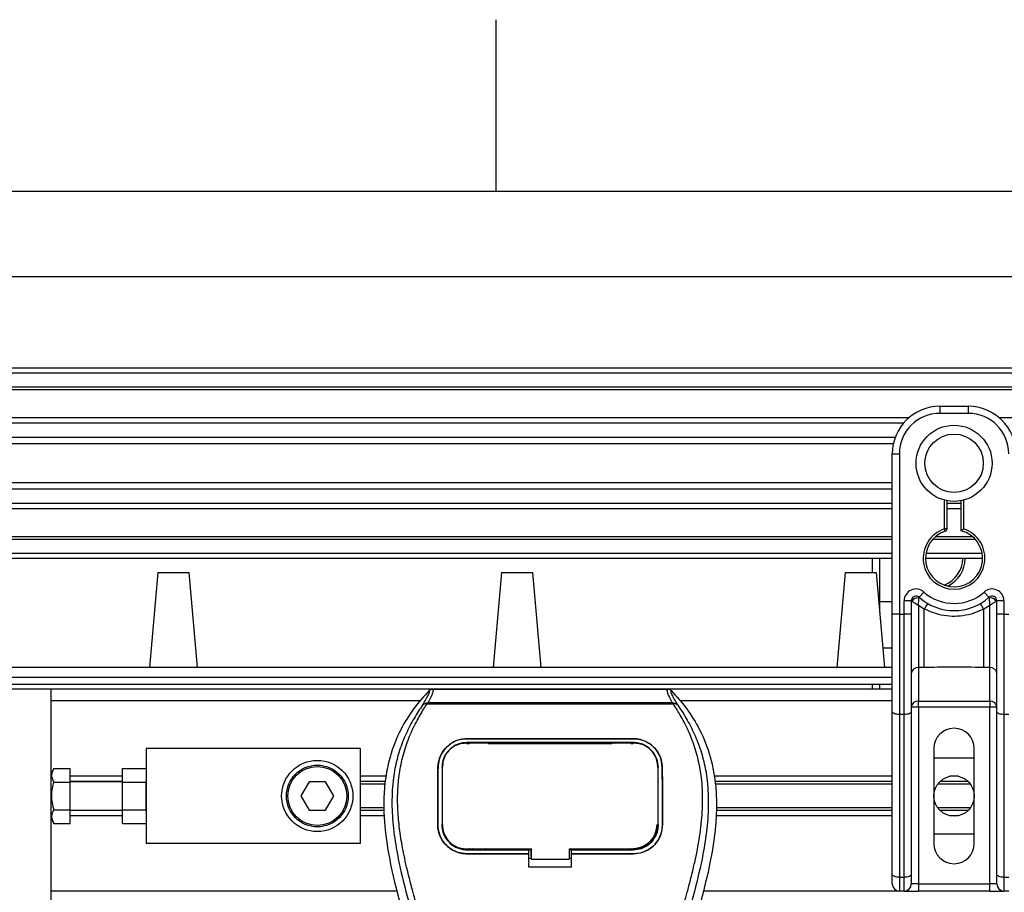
# Model space of a CAD drawing. Header units: millimetres. Extents: x 0 to 420, y 0 to 297.
# Tile 30 of 64: x 94 to 124, y 271 to 297. Entities that reach past the tile are written whole.
import ezdxf

# ---------------------------------------------------------------- set-up
doc = ezdxf.new("R2010")
doc.units = ezdxf.units.MM
doc.layers.add('CARTIGLIO', color=140, linetype='Continuous')
doc.layers.add('QUOTE', color=174, linetype='Continuous')
doc.styles.add('SLDTEXTSTYLE3', font='TXT', dxfattribs={"width": 0.75})
doc.dimstyles.new('SLDDIMSTYLE0', dxfattribs={"dimtxt": 3, "dimasz": 3, "dimexe": 0, "dimexo": 0.0625, "dimgap": 0.75, "dimtad": 1, "dimlfac": 6.991979, "dimrnd": 1e-09, "dimzin": 12, "dimdsep": 46, "dimtxsty": 'SLDTEXTSTYLE3', "dimsah": 1, "dimcen": 0.09, "dimadec": 0, "dimazin": 3, "dimtfac": 1, "dimtdec": 3, "dimtofl": 0, "dimtmove": 0, "dimatfit": 3, "dimfxl": 0, "dimfrac": 2, "dimtolj": 1, "dimtzin": 12, "dimarcsym": 0})

# ---------------------------------------------------------------- blocks, each defined once
blk = doc.blocks.new('_D')
at = {"layer": 'QUOTE'}
for p, q in [((68.81, 275.635), (68.81, 291.262)), ((211.831, 275.635), (211.831, 291.262)), ((211.831, 289.262), (68.81, 289.262))]:
    blk.add_line(p, q, dxfattribs=at)
for points in [[(68.81, 289.262), (71.81, 288.762), (71.81, 289.762)], [(211.831, 289.262), (208.831, 289.762), (208.831, 288.762)]]:
    blk.add_solid(points, dxfattribs=at)
at = {"layer": 'QUOTE', "insert": (135.887, 293.129), "char_height": 3, "attachment_point": 1, "style": 'SLDTEXTSTYLE3'}
blk.add_mtext('1000', dxfattribs=at)

msp = doc.modelspace()

# ---------------------------------------------------------------- linework, layer by layer
at = {"color": 7, "linetype": 'Continuous', "lineweight": 25}
for p, q in [((211.8313, 286.5073), (68.8103, 286.5073)), ((211.8313, 286.3643), (68.8103, 286.3643)), ((211.8313, 285.9352), (68.8103, 285.9352)), ((211.8313, 285.8623), (68.8103, 285.8623)), ((122.0141, 285.3631), (122.8722, 285.3631)), ((122.0141, 285.3631), (122.0141, 285.1486)), ((122.8722, 285.1486), (122.0141, 285.1486)), ((122.8722, 285.3631), (122.8722, 285.1486)), ((121.0845, 285.0199), (68.8103, 285.0199)), ((120.9199, 284.8539), (68.8103, 284.8539)), ((156.8398, 285.0199), (123.8018, 285.0199)), ((120.6717, 284.4265), (68.8103, 284.4265)), ((120.6158, 284.2333), (68.8103, 284.2333)), ((120.5839, 283.9329), (120.7984, 283.9329)), ((120.5839, 282.6708), (120.5839, 283.9329)), ((120.7984, 283.9329), (120.7984, 279.108)), ((120.5839, 283.0605), (68.8103, 283.0605)), ((120.5839, 282.8673), (68.8103, 282.8673)), ((120.5839, 282.4398), (68.8103, 282.4398)), ((120.5839, 281.7625), (120.5839, 282.6708)), ((122.1571, 281.671), (122.1571, 282.5382)), ((122.2286, 282.5222), (122.2286, 281.671)), ((122.6577, 282.4398), (122.2286, 282.4398)), ((122.6577, 281.6173), (122.6577, 282.5222)), ((122.7292, 282.5382), (122.7292, 281.671)), ((120.5839, 282.2739), (68.8103, 282.2739)), ((122.6577, 282.2739), (122.2286, 282.2739)), ((120.5839, 279.108), (120.5839, 281.7625)), ((122.1791, 281.603), (122.1571, 281.671)), ((122.2286, 281.671), (122.1571, 281.671)), ((120.5839, 281.4315), (68.8103, 281.4315)), ((120.5839, 281.3586), (68.8103, 281.3586)), ((123.0828, 281.3586), (121.8035, 281.3586)), ((123.0091, 281.4315), (121.8772, 281.4315)), ((120.5839, 280.9295), (68.8103, 280.9295)), ((120.5839, 280.7865), (68.8103, 280.7865)), ((119.9862, 280.3574), (119.9862, 280.7865)), ((120.2007, 280.7865), (120.2007, 279.4923)), ((123.3013, 280.7865), (121.585, 280.7865)), ((123.2893, 280.9295), (121.597, 280.9295)), ((98.4819, 280.3574), (98.2317, 277.497)), ((98.4819, 280.3574), (99.4116, 280.3574)), ((99.4116, 280.3574), (99.6619, 277.497)), ((108.8254, 280.3574), (108.5752, 277.497)), ((108.8254, 280.3574), (109.7551, 280.3574)), ((109.7551, 280.3574), (110.0054, 277.497)), ((119.1689, 280.3574), (118.9187, 277.497)), ((119.1689, 280.3574), (120.0986, 280.3574)), ((120.0986, 280.3574), (120.3489, 277.497)), ((121.3943, 279.6138), (121.5374, 279.7738)), ((123.349, 279.7738), (123.492, 279.6138)), ((120.2007, 279.4923), (120.1743, 279.4923)), ((120.2007, 279.4923), (120.2007, 279.1905)), ((120.2007, 279.4923), (120.5839, 279.4923)), ((121.156, 279.5072), (120.9414, 279.5072)), ((120.9414, 279.108), (120.9414, 279.5072)), ((121.156, 279.5072), (121.156, 279.108)), ((121.1765, 279.4923), (121.156, 279.4923)), ((123.7303, 279.4923), (123.7098, 279.4923)), ((123.7303, 279.108), (123.7303, 279.5072)), ((123.9449, 279.5072), (123.7303, 279.5072)), ((123.9449, 279.5072), (123.9449, 279.108)), ((121.5486, 279.2592), (121.3705, 279.3673)), ((121.3705, 279.3673), (121.3705, 277.5006)), ((121.5486, 277.5006), (121.5486, 279.2592)), ((123.5158, 279.3673), (123.3377, 279.2592)), ((123.3377, 277.5006), (123.3377, 279.2592)), ((123.5158, 277.5006), (123.5158, 279.3673)), ((120.5839, 276.1765), (120.5839, 279.108)), ((120.7984, 279.108), (120.5839, 279.108)), ((120.7984, 279.108), (120.7984, 276.0858)), ((120.7984, 279.108), (120.9414, 279.108)), ((120.9414, 276.0858), (120.9414, 279.108)), ((121.156, 279.108), (120.9414, 279.108)), ((121.156, 279.108), (121.156, 276.1765)), ((123.7303, 276.1765), (123.7303, 279.108)), ((123.9449, 279.108), (123.7303, 279.108)), ((123.9449, 279.108), (123.9449, 276.0858)), ((123.9449, 279.108), (124.0879, 279.108)), ((120.5839, 278.0864), (120.2973, 278.0864)), ((120.5839, 277.497), (68.8103, 277.497)), ((121.5486, 277.5006), (121.3705, 277.5006)), ((121.3705, 277.5006), (121.3705, 276.4881)), ((123.5158, 277.5006), (123.3377, 277.5006)), ((123.5158, 276.4881), (123.5158, 277.5006)), ((72.7433, 277.2109), (120.5839, 277.2109)), ((72.9579, 276.9964), (120.5839, 276.9964)), ((95.2692, 276.8534), (73.1938, 276.8534)), ((120.5839, 276.8534), (95.2692, 276.8534)), ((95.2692, 274.0985), (95.2692, 276.8534)), ((106.744, 276.851), (113.8287, 276.851)), ((119.9862, 276.8534), (119.9862, 276.9964)), ((120.2007, 276.9964), (120.2007, 276.8534)), ((106.3629, 276.4958), (95.2692, 276.4958)), ((120.5839, 276.4958), (114.2098, 276.4958)), ((121.3705, 276.4881), (123.5158, 276.4881)), ((121.3705, 276.3123), (121.3705, 276.4881)), ((123.5158, 276.4881), (123.5158, 276.3123)), ((106.571, 276.3936), (106.5575, 276.4242)), ((113.9999, 276.3936), (106.571, 276.3936)), ((106.6087, 276.4495), (113.9642, 276.4495)), ((114.0156, 276.4246), (113.9999, 276.3936)), ((121.3705, 276.3123), (121.156, 276.3123)), ((121.3705, 276.3123), (121.3705, 270.9895)), ((123.5158, 276.3123), (121.3705, 276.3123)), ((123.5158, 270.9895), (123.5158, 276.3123)), ((123.7303, 276.3123), (123.5158, 276.3123)), ((120.5839, 271.2785), (120.5839, 276.1765)), ((120.9414, 276.0858), (120.7984, 276.0858)), ((120.7984, 276.0858), (120.7984, 271.1879)), ((120.9414, 271.1879), (120.9414, 276.0858)), ((121.156, 276.1765), (121.156, 271.2785)), ((123.7303, 271.2785), (123.7303, 276.1765)), ((124.0879, 276.0858), (123.9449, 276.0858)), ((123.9449, 276.0858), (123.9449, 271.1879)), ((107.7835, 275.3592), (112.7892, 275.3592)), ((107.7835, 275.3585), (107.7835, 275.3592)), ((112.7892, 275.3585), (107.7835, 275.3585)), ((112.7892, 275.3585), (112.7892, 275.3592)), ((104.5655, 275.0656), (98.1296, 275.0656)), ((98.1296, 275.0656), (98.1296, 272.2052)), ((104.5655, 275.0656), (104.5655, 272.2052)), ((112.7892, 275.2434), (107.7835, 275.2434)), ((107.7835, 275.2111), (107.8575, 275.2111)), ((107.7853, 275.2245), (107.7848, 275.2245)), ((108.3974, 275.2368), (107.8847, 275.2368)), ((108.4246, 275.2111), (112.1482, 275.2111)), ((112.688, 275.2368), (112.1754, 275.2368)), ((112.7152, 275.2111), (112.7892, 275.2111)), ((121.8353, 275.0656), (121.8353, 272.2052)), ((123.051, 272.2052), (123.051, 275.0656)), ((121.8353, 274.7796), (123.051, 274.7796)), ((95.3522, 274.4611), (95.2692, 274.3173)), ((95.3522, 274.4611), (95.8412, 274.4611)), ((95.8412, 274.0483), (95.8412, 274.4611)), ((97.4145, 274.4611), (98.1296, 274.4611)), ((97.4145, 274.0483), (97.4145, 274.4611)), ((106.9117, 274.4941), (106.9111, 274.4941)), ((107.0497, 274.5378), (107.0481, 274.5061)), ((107.0507, 274.5707), (107.049, 274.5391)), ((113.5237, 274.5393), (113.522, 274.5708)), ((113.5247, 274.5061), (113.523, 274.5378)), ((113.661, 274.4941), (113.6617, 274.4941)), ((97.4145, 274.229), (95.8412, 274.229)), ((105.3624, 274.229), (104.5655, 274.229)), ((120.5839, 274.229), (115.2103, 274.229)), ((122.5742, 274.229), (122.3121, 274.229)), ((95.2692, 273.6354), (95.2692, 274.0985)), ((95.3522, 274.0483), (95.8412, 274.0483)), ((97.4145, 274.0739), (95.8412, 274.0739)), ((97.4145, 274.0645), (95.8412, 274.0645)), ((95.8412, 273.2225), (95.8412, 274.0483)), ((97.4145, 274.0483), (98.1296, 274.0483)), ((97.4145, 273.2225), (97.4145, 274.0483)), ((98.1296, 273.2225), (98.1296, 274.0483)), ((103.0306, 274.0645), (102.7829, 273.6354)), ((103.5261, 274.0645), (103.0306, 274.0645)), ((103.7738, 273.6354), (103.5261, 274.0645)), ((105.3341, 274.0739), (104.5655, 274.0739)), ((105.3191, 273.9918), (104.5655, 273.9918)), ((120.5839, 274.0739), (115.2386, 274.0739)), ((120.5839, 273.9918), (115.2536, 273.9918)), ((122.9355, 273.9918), (121.9508, 273.9918)), ((122.8641, 274.0739), (122.0222, 274.0739)), ((95.2692, 273.1723), (95.2692, 273.6354)), ((102.7829, 273.6354), (103.0306, 273.2064)), ((103.5261, 273.2064), (103.7738, 273.6354)), ((105.2834, 273.279), (104.5655, 273.279)), ((120.5839, 273.279), (115.2894, 273.279)), ((122.9355, 273.279), (121.9508, 273.279)), ((95.2692, 270.4174), (95.2692, 273.1723)), ((95.2692, 272.9535), (95.3522, 272.8097)), ((95.3522, 273.2225), (95.8412, 273.2225)), ((95.8412, 272.8097), (95.8412, 273.2225)), ((95.8412, 273.2064), (97.4145, 273.2064)), ((97.4145, 273.1969), (95.8412, 273.1969)), ((97.4145, 273.0419), (95.8412, 273.0419)), ((97.4145, 273.2225), (98.1296, 273.2225)), ((97.4145, 272.8097), (97.4145, 273.2225)), ((103.0306, 273.2064), (103.5261, 273.2064)), ((105.2874, 273.1969), (104.5655, 273.1969)), ((105.2949, 273.0419), (104.5655, 273.0419)), ((120.5839, 273.0419), (115.2778, 273.0419)), ((120.5839, 273.1969), (115.2854, 273.1969)), ((122.8641, 273.1969), (122.0222, 273.1969)), ((122.5742, 273.0419), (122.3121, 273.0419)), ((95.3522, 272.8097), (95.8412, 272.8097)), ((97.4145, 272.8097), (98.1296, 272.8097)), ((106.9039, 272.7775), (106.9033, 272.7775)), ((107.0439, 272.7646), (107.0443, 272.7638)), ((113.5284, 272.7637), (113.5289, 272.7645)), ((113.6688, 272.7775), (113.6694, 272.7775)), ((123.051, 272.4912), (121.8353, 272.4912)), ((104.5655, 272.2052), (98.1296, 272.2052)), ((107.7835, 272.0167), (107.7835, 272.0454)), ((109.7144, 271.8173), (109.7144, 272.0525)), ((109.7144, 272.0454), (109.7144, 271.7303)), ((110.8586, 272.0454), (112.8128, 272.0454)), ((110.8586, 272.0454), (110.8586, 271.7303)), ((112.7892, 272.0167), (112.7892, 272.0454)), ((107.7835, 272.0167), (109.6428, 272.0167)), ((107.7835, 271.8958), (107.7835, 271.8952)), ((107.7835, 271.8958), (109.6428, 271.8958)), ((109.6428, 271.8952), (107.7835, 271.8952)), ((107.8968, 272.0234), (108.3853, 272.0234)), ((109.6428, 272.0228), (109.7144, 272.0228)), ((109.6428, 271.9027), (109.6428, 272.0167)), ((109.6428, 271.4969), (109.6428, 271.8952)), ((109.6428, 271.7596), (109.7144, 271.7596)), ((109.7144, 271.8173), (109.7144, 271.736)), ((110.8586, 272.0228), (110.93, 272.0228)), ((110.8586, 271.7596), (110.93, 271.7596)), ((110.93, 272.0167), (112.7892, 272.0167)), ((110.93, 271.9027), (110.93, 272.0167)), ((110.93, 271.8958), (112.7892, 271.8958)), ((110.93, 271.4969), (110.93, 271.8952)), ((112.7892, 271.8952), (110.93, 271.8952)), ((112.1874, 272.0234), (112.6759, 272.0234)), ((112.7892, 271.8958), (112.7892, 271.8952)), ((110.93, 271.4969), (109.6428, 271.4969)), ((109.7144, 271.7303), (109.7144, 271.736)), ((109.7144, 271.7303), (110.8586, 271.7303)), ((120.5839, 270.9895), (120.5839, 271.2785)), ((120.7984, 271.1879), (120.9414, 271.1879)), ((120.7984, 271.1879), (120.7984, 270.775)), ((120.9414, 270.775), (120.9414, 271.1879)), ((121.156, 271.2785), (121.156, 270.9895)), ((123.7303, 270.9895), (123.7303, 271.2785)), ((123.9449, 271.1879), (124.0879, 271.1879)), ((123.9449, 271.1879), (123.9449, 270.775)), ((121.3705, 270.9895), (121.156, 270.9895)), ((121.3705, 270.9895), (121.3705, 270.775)), ((121.3705, 270.9895), (123.5158, 270.9895)), ((123.5158, 270.775), (123.5158, 270.9895)), ((123.7303, 270.9895), (123.5158, 270.9895)), ((105.671, 270.775), (95.2692, 270.775)), ((120.7984, 270.775), (114.9017, 270.775)), ((120.9414, 270.775), (120.7984, 270.775)), ((120.9414, 270.775), (121.3705, 270.775)), ((123.5158, 270.775), (121.3705, 270.775)), ((123.5158, 270.775), (123.9449, 270.775)), ((124.0879, 270.775), (123.9449, 270.775))]:
    msp.add_line(p, q, dxfattribs=at)
at = {"color": 7, "linetype": 'Continuous', "lineweight": 25, "flags": 128}
for points in [[(120.7984, 276.0858), (120.7566, 276.0875), (120.7163, 276.0927), (120.6792, 276.1011), (120.6467, 276.1123), (120.62, 276.1261), (120.6002, 276.1418), (120.588, 276.1588), (120.5839, 276.1765)], [(121.156, 276.1765), (121.1518, 276.1588), (121.1396, 276.1418), (121.1198, 276.1261), (121.0931, 276.1123), (121.0606, 276.1011), (121.0235, 276.0927), (120.9833, 276.0875), (120.9414, 276.0858)], [(123.9449, 276.0858), (123.903, 276.0875), (123.8628, 276.0927), (123.8257, 276.1011), (123.7932, 276.1123), (123.7665, 276.1261), (123.7467, 276.1418), (123.7345, 276.1588), (123.7303, 276.1765)], [(107.7672, 275.2245), (107.7835, 275.2245), (107.7848, 275.2245)], [(107.7599, 272.0454), (108.7056, 272.0454), (109.7144, 272.0454)], [(120.7984, 271.1879), (120.7566, 271.1896), (120.7163, 271.1948), (120.6792, 271.2032), (120.6467, 271.2144), (120.62, 271.2282), (120.6002, 271.2439), (120.588, 271.2609), (120.5839, 271.2785)], [(121.156, 271.2785), (121.1518, 271.2609), (121.1396, 271.2439), (121.1198, 271.2282), (121.0931, 271.2144), (121.0606, 271.2032), (121.0235, 271.1948), (120.9833, 271.1896), (120.9414, 271.1879)], [(123.9449, 271.1879), (123.903, 271.1896), (123.8628, 271.1948), (123.8257, 271.2032), (123.7932, 271.2144), (123.7665, 271.2282), (123.7467, 271.2439), (123.7345, 271.2609), (123.7303, 271.2785)]]:
    msp.add_lwpolyline(points, dxfattribs=at)
at = {"color": 7, "linetype": 'Continuous', "lineweight": 25}
for centre, radius in [((122.4432, 283.6469), 1.145), ((122.4432, 283.6469), 0.8807), ((103.2783, 273.6354), 1.0727), ((103.2783, 273.6354), 0.9296), ((103.2783, 273.6354), 0.8867), ((122.4432, 273.6354), 0.6078)]:
    msp.add_circle(centre, radius, dxfattribs=at)
for centre, radius, start, end in [((122.0141, 283.9329), 1.4302, 90, 180), ((122.0141, 283.9329), 1.2157, 90, 180), ((122.8722, 283.9329), 1.4302, 0, 90), ((122.8722, 283.9329), 1.2157, 0, 90), ((122.4432, 280.7865), 0.9296, 107.92021, 72.07979), ((122.4432, 280.7865), 0.8581, 107.92021, 75.52249), ((122.1571, 281.671), 0.0715, 287.92021, 0), ((121.8455, 280.7865), 0.8581, 290.3804, 360), ((121.8455, 280.7865), 0.9296, 295.88119, 360), ((121.299, 279.5072), 0.3576, 48.18969, 180), ((122.4432, 280.7865), 1.3587, 228.18969, 311.81031), ((123.5873, 279.5072), 0.3576, 0, 131.81031), ((121.299, 279.5072), 0.143, 48.18969, 180), ((121.299, 279.5072), 0.143, 48.19069, 179.99948), ((121.3435, 279.4105), 0.1859, 75.20753, 153.90631), ((122.4432, 280.7865), 1.5732, 228.18969, 311.81031), ((123.5873, 279.5072), 0.143, 0, 131.81031), ((123.5873, 279.5072), 0.143, 0.00052, 131.80931), ((123.5429, 279.4105), 0.1859, 26.09369, 104.79247), ((122.4365, 278.7996), 0.9997, 141.32705, 152.63541), ((122.4498, 278.7996), 0.9997, 27.36459, 38.67295), ((121.3529, 277.3034), 0.1981, 84.88893, 173.75645), ((123.5335, 277.3034), 0.1981, 6.24355, 95.11107), ((121.3529, 276.2908), 0.1981, 84.88893, 173.75645), ((123.5335, 276.2908), 0.1981, 6.24355, 95.11107), ((122.4432, 275.0656), 0.6078, 0, 180), ((112.7892, 272.7773), 0.7176, 270, 0), ((122.4432, 272.2052), 0.6078, 180, 0), ((120.7984, 270.9895), 0.2145, 180, 270), ((120.9414, 270.9895), 0.2145, 270, 0), ((123.9449, 270.9895), 0.2145, 180, 270)]:
    msp.add_arc(centre, radius, start, end, dxfattribs=at)
for points, knots in [([(122.6577, 281.6173), (122.6583, 281.6178), (122.6594, 281.6187), (122.6682, 281.6255), (122.6816, 281.6357), (122.7008, 281.6501), (122.7176, 281.6625), (122.7276, 281.6698), (122.729, 281.6709), (122.7292, 281.671)], [0, 0, 0, 0, 0.1619499, 0.3233619, 0.4972773, 0.7062892, 0.9573608, 0.9948044, 1, 1, 1, 1]), ([(121.1765, 279.4923), (121.1721, 279.4955), (121.1627, 279.5024), (121.1568, 279.5067), (121.1562, 279.5071), (121.156, 279.5072)], [0, 0, 0, 0, 0.3727547, 0.8035537, 1, 1, 1, 1]), ([(121.3705, 279.3673), (121.3702, 279.3675), (121.3696, 279.3678), (121.3688, 279.3683), (121.3679, 279.3689), (121.3665, 279.3697), (121.3644, 279.371), (121.3612, 279.373), (121.3562, 279.3761), (121.3485, 279.3808), (121.3366, 279.3882), (121.3174, 279.4001), (121.282, 279.4223), (121.2474, 279.4445), (121.2068, 279.4713), (121.1895, 279.4833), (121.1765, 279.4923)], [0, 0, 0, 0, 0.0041906, 0.0068565, 0.010501, 0.0160828, 0.0246331, 0.0377369, 0.0578443, 0.0887963, 0.1368222, 0.212883, 0.3405739, 0.6117157, 0.7098737, 1, 1, 1, 1]), ([(121.3705, 279.3673), (121.3705, 279.3677), (121.3706, 279.3685), (121.3706, 279.3697), (121.3707, 279.3712), (121.3708, 279.3734), (121.371, 279.3768), (121.3713, 279.382), (121.3718, 279.3903), (121.3727, 279.4034), (121.3741, 279.425), (121.3773, 279.4667), (121.3812, 279.5077), (121.3864, 279.5555), (121.389, 279.5754), (121.3909, 279.5902)], [0, 0, 0, 0, 0.004266, 0.0088901, 0.0138063, 0.0214465, 0.0333306, 0.0518502, 0.0808258, 0.1265764, 0.2004509, 0.327518, 0.6126852, 0.71116, 1, 1, 1, 1]), ([(121.3943, 279.6138), (121.3943, 279.6137), (121.3941, 279.6131), (121.3931, 279.6064), (121.3916, 279.5953), (121.3909, 279.5902)], [0, 0, 0, 0, 0.1978945, 0.6297578, 1, 1, 1, 1]), ([(123.492, 279.6138), (123.4921, 279.6133), (123.4923, 279.6122), (123.4936, 279.6035), (123.4949, 279.5942), (123.4954, 279.5902)], [0, 0, 0, 0, 0.3358482, 0.722383, 1, 1, 1, 1]), ([(123.4954, 279.5902), (123.4973, 279.5754), (123.4999, 279.5555), (123.5051, 279.5077), (123.509, 279.4667), (123.5122, 279.425), (123.5136, 279.4034), (123.5145, 279.3903), (123.515, 279.382), (123.5153, 279.3768), (123.5155, 279.3734), (123.5156, 279.3712), (123.5157, 279.3697), (123.5157, 279.3685), (123.5158, 279.3677), (123.5158, 279.3673)], [0, 0, 0, 0, 0.28884002, 0.38731484, 0.67248202, 0.79954912, 0.87342364, 0.91917425, 0.94814978, 0.9666694, 0.97855354, 0.98619373, 0.99110991, 0.99573404, 1, 1, 1, 1]), ([(123.7098, 279.4923), (123.6968, 279.4833), (123.6795, 279.4713), (123.6389, 279.4445), (123.6043, 279.4223), (123.5689, 279.4001), (123.5497, 279.3882), (123.5378, 279.3808), (123.5301, 279.3761), (123.5251, 279.373), (123.5219, 279.371), (123.5198, 279.3697), (123.5184, 279.3689), (123.5175, 279.3683), (123.5167, 279.3678), (123.5161, 279.3675), (123.5158, 279.3673)], [0, 0, 0, 0, 0.29012633, 0.38828426, 0.65942612, 0.78711703, 0.86317778, 0.91120374, 0.9421557, 0.96226308, 0.97536691, 0.98391724, 0.98949901, 0.99314345, 0.99580945, 1, 1, 1, 1]), ([(123.7303, 279.5072), (123.7298, 279.5069), (123.7287, 279.5061), (123.7212, 279.5006), (123.7131, 279.4947), (123.7098, 279.4923)], [0, 0, 0, 0, 0.3336844, 0.7201517, 1, 1, 1, 1]), ([(123.3377, 279.2592), (123.2388, 279.2141), (123.0383, 279.1226), (122.7152, 279.05), (122.3828, 279.0316), (121.9826, 279.0752), (121.7138, 279.1892), (121.5486, 279.2592)], [0, 0, 0, 0, 0.1753478, 0.3555794, 0.5310184, 0.7118811, 1, 1, 1, 1]), ([(123.3377, 277.5006), (123.0035, 277.5071), (122.4071, 277.5186), (121.8108, 277.5061), (121.5486, 277.5006)], [0, 0, 0, 0, 0.5602827, 1, 1, 1, 1]), ([(106.6406, 276.8071), (106.4803, 276.6278), (106.1564, 276.2657), (105.7481, 275.5976), (105.4366, 274.808), (105.2981, 274.023), (105.2722, 273.3306), (105.3127, 272.5474), (105.4837, 271.4831), (105.7086, 270.6306), (105.8323, 270.1615)], [0, 0, 0, 0, 0.1020555, 0.2062434, 0.3310387, 0.4607193, 0.5429728, 0.6252686, 0.7937741, 1, 1, 1, 1]), ([(106.4457, 276.3647), (106.4813, 276.4253), (106.5529, 276.5468), (106.627, 276.6815), (106.6659, 276.7777), (106.649, 276.7973), (106.6406, 276.8071)], [0, 0, 0, 0, 0.2487274, 0.4994989, 0.7492786, 1, 1, 1, 1]), ([(106.744, 276.851), (106.7535, 276.8415), (106.7726, 276.8226), (106.752, 276.7356), (106.6995, 276.6143), (106.6388, 276.5042), (106.6087, 276.4495)], [0, 0, 0, 0, 0.2575936, 0.5147329, 0.7591509, 1, 1, 1, 1]), ([(106.6406, 276.8071), (106.6476, 276.8136), (106.6618, 276.8267), (106.6874, 276.8403), (106.7151, 276.8494), (106.7343, 276.8505), (106.744, 276.851)], [0, 0, 0, 0, 0.2491591, 0.4999762, 0.7491747, 1, 1, 1, 1]), ([(113.9642, 276.4495), (113.9347, 276.5046), (113.8758, 276.6144), (113.8231, 276.7355), (113.8007, 276.8225), (113.8194, 276.8415), (113.8287, 276.851)], [0, 0, 0, 0, 0.2424224, 0.4838284, 0.7414574, 1, 1, 1, 1]), ([(113.8287, 276.851), (113.848, 276.8488), (113.8768, 276.8454), (113.9109, 276.8267), (113.9251, 276.8136), (113.9322, 276.807)], [0, 0, 0, 0, 0.4987145, 0.7487494, 1, 1, 1, 1]), ([(113.9322, 276.807), (113.9235, 276.7973), (113.9064, 276.778), (113.9441, 276.6831), (114.0182, 276.5486), (114.0907, 276.4262), (114.127, 276.3648)], [0, 0, 0, 0, 0.2514408, 0.5015673, 0.7498635, 1, 1, 1, 1]), ([(113.9322, 276.807), (114.0924, 276.6278), (114.4163, 276.2656), (114.8247, 275.5975), (115.1361, 274.808), (115.2746, 274.023), (115.3005, 273.3306), (115.26, 272.5474), (115.0891, 271.4831), (114.8642, 270.6306), (114.7404, 270.1615)], [0, 0, 0, 0, 0.102054, 0.2062404, 0.3310362, 0.4607173, 0.5429711, 0.6252671, 0.7937733, 1, 1, 1, 1]), ([(106.4455, 276.3646), (106.4028, 276.3023), (106.2734, 276.1137), (106.0601, 275.7532), (105.8379, 275.2692), (105.6672, 274.7407), (105.5495, 274.1238), (105.5093, 273.4219), (105.5603, 272.6521), (105.7, 271.7602), (105.9373, 270.7548), (106.3145, 269.4122), (106.7359, 267.8385), (107.1419, 266.021), (107.4475, 264.1852), (107.6426, 262.3347), (107.6648, 261.0964), (107.6759, 260.4775)], [0, 0, 0, 0, 0.0171315, 0.0518789, 0.0867888, 0.1216172, 0.1567305, 0.2033881, 0.2503481, 0.2972709, 0.3674165, 0.4376773, 0.5502447, 0.6628473, 0.7753466, 0.8877074, 1, 1, 1, 1]), ([(107.9609, 260.468), (107.9554, 260.8876), (107.9441, 261.7452), (107.8438, 263.0487), (107.6859, 264.364), (107.4906, 265.5064), (107.2901, 266.4792), (107.112, 267.2558), (106.9173, 268.0273), (106.7025, 268.8247), (106.5177, 269.4809), (106.3814, 269.956), (106.3125, 270.1979), (106.2478, 270.426), (106.1917, 270.6247), (106.1365, 270.8237), (106.0874, 271.0098), (106.0368, 271.2079), (105.9902, 271.3984), (105.9477, 271.5811), (105.9091, 271.7561), (105.845, 272.0661), (105.7699, 272.4991), (105.7058, 273.0708), (105.6884, 273.6288), (105.7231, 274.1846), (105.8198, 274.7279), (105.976, 275.2539), (106.1876, 275.7461), (106.3733, 276.0793), (106.5022, 276.2879), (106.5486, 276.3592), (106.571, 276.3936)], [0, 0, 0, 0, 0.0757702, 0.1548571, 0.2359051, 0.3148505, 0.3639911, 0.4151955, 0.4586591, 0.5076202, 0.5642678, 0.5817192, 0.5968623, 0.6096795, 0.624536, 0.6341631, 0.6469813, 0.6592987, 0.6711121, 0.6824202, 0.6932232, 0.7035232, 0.739704, 0.7727671, 0.8079075, 0.8413785, 0.8748477, 0.9102013, 0.9450667, 0.9801292, 0.9903909, 1, 1, 1, 1]), ([(106.5573, 276.4242), (106.5564, 276.424), (106.5412, 276.4212), (106.5123, 276.4129), (106.4746, 276.3934), (106.4552, 276.3742), (106.4457, 276.3647)], [0, 0, 0, 0, 0.0200108, 0.3469957, 0.676674, 1, 1, 1, 1]), ([(106.557, 276.4245), (106.5735, 276.4335), (106.5903, 276.4427), (106.6084, 276.4494), (106.6087, 276.4495)], [0, 0, 0, 0, 0.9812431, 1, 1, 1, 1]), ([(112.6119, 260.468), (112.6222, 261.0497), (112.6428, 262.2129), (112.8228, 263.9495), (113.0711, 265.4766), (113.3512, 266.7995), (113.5541, 267.6337), (113.6962, 268.1793), (113.7629, 268.4297), (113.8284, 268.671), (113.8937, 268.9071), (113.962, 269.1516), (114.0363, 269.4145), (114.1267, 269.7306), (114.2228, 270.0661), (114.3222, 270.4163), (114.4183, 270.7552), (114.5172, 271.1296), (114.6137, 271.5248), (114.7282, 272.0536), (114.834, 272.6898), (114.8904, 273.4467), (114.8644, 274.0305), (114.8026, 274.4497), (114.7474, 274.7175), (114.6763, 274.9863), (114.5923, 275.2422), (114.4931, 275.4943), (114.3833, 275.7349), (114.2639, 275.9658), (114.1348, 276.187), (114.047, 276.3214), (113.9999, 276.3936)], [0, 0, 0, 0, 0.1050162, 0.2100001, 0.3148093, 0.3841756, 0.4540228, 0.4697491, 0.4859574, 0.5007826, 0.5148922, 0.5301685, 0.5466097, 0.5642069, 0.5895177, 0.6096146, 0.6299353, 0.6531323, 0.6795668, 0.7034488, 0.7509822, 0.7962784, 0.8412589, 0.8577085, 0.8747396, 0.8922462, 0.9101144, 0.9261934, 0.9450023, 0.962977, 0.9800887, 1, 1, 1, 1]), ([(114.1272, 276.3647), (114.1699, 276.3024), (114.2993, 276.1137), (114.5126, 275.7532), (114.7349, 275.2692), (114.9055, 274.7407), (115.0232, 274.1238), (115.0634, 273.4219), (115.0124, 272.6521), (114.8727, 271.7602), (114.6354, 270.7548), (114.2582, 269.4122), (113.8369, 267.8385), (113.4309, 266.021), (113.1252, 264.1852), (112.9302, 262.3347), (112.9079, 261.0964), (112.8968, 260.4775)], [0, 0, 0, 0, 0.0171351, 0.0518824, 0.0867922, 0.1216204, 0.1567336, 0.2033911, 0.2503509, 0.2972735, 0.3674188, 0.4376794, 0.5502464, 0.6628485, 0.7753474, 0.8877078, 1, 1, 1, 1]), ([(113.9642, 276.4495), (113.9645, 276.4494), (113.9833, 276.4431), (113.9996, 276.4338), (114.0156, 276.4246)], [0, 0, 0, 0, 0.0189016, 1, 1, 1, 1]), ([(114.127, 276.3648), (114.1175, 276.3743), (114.0981, 276.3935), (114.0604, 276.4129), (114.0316, 276.4212), (114.0164, 276.424), (114.0156, 276.4242)], [0, 0, 0, 0, 0.3236146, 0.6535901, 0.9808697, 1, 1, 1, 1]), ([(106.9111, 274.4941), (106.9222, 274.5954), (106.9443, 274.7982), (107.1061, 275.0638), (107.3415, 275.2595), (107.5854, 275.3493), (107.7352, 275.3568), (107.7835, 275.3592)], [0, 0, 0, 0, 0.2254673, 0.4508536, 0.6773692, 0.8959117, 1, 1, 1, 1]), ([(107.7835, 275.3585), (107.6909, 275.3499), (107.5058, 275.3326), (107.2566, 275.199), (107.0571, 274.9969), (106.9339, 274.7498), (106.9185, 274.5722), (106.9117, 274.4941)], [0, 0, 0, 0, 0.1986654, 0.3969886, 0.6042242, 0.8260387, 1, 1, 1, 1]), ([(112.7892, 275.3592), (112.8821, 275.3505), (113.0676, 275.3332), (113.3176, 275.1989), (113.5172, 274.9959), (113.6398, 274.7486), (113.655, 274.5716), (113.6617, 274.4941)], [0, 0, 0, 0, 0.1991311, 0.3979316, 0.6058895, 0.8273797, 1, 1, 1, 1]), ([(113.661, 274.4941), (113.6499, 274.5954), (113.6277, 274.7982), (113.4658, 275.0636), (113.2304, 275.2592), (112.9867, 275.3487), (112.8372, 275.3562), (112.7892, 275.3585)], [0, 0, 0, 0, 0.2256595, 0.4512475, 0.6779682, 0.8966264, 1, 1, 1, 1]), ([(107.7835, 275.2434), (107.7028, 275.2358), (107.5416, 275.2207), (107.3248, 275.1034), (107.1528, 274.9269), (107.0477, 274.7131), (107.035, 274.5605), (107.0294, 274.4935)], [0, 0, 0, 0, 0.2000051, 0.3997225, 0.6073327, 0.8275308, 1, 1, 1, 1]), ([(107.7672, 275.2245), (107.687, 275.2173), (107.5265, 275.2027), (107.3125, 275.0879), (107.1507, 274.9167), (107.0632, 274.7225), (107.0536, 274.5914), (107.0497, 274.5378)], [0, 0, 0, 0, 0.2128654, 0.4257218, 0.6387225, 0.8523499, 1, 1, 1, 1]), ([(112.8055, 275.2245), (112.8001, 275.2245), (112.2277, 275.2237), (110.5543, 275.2247), (108.8864, 275.2246), (107.7853, 275.2245)], [0, 0, 0, 0, 0.0032392, 0.3420114, 1, 1, 1, 1]), ([(107.8847, 275.2368), (107.8925, 275.2362), (107.9068, 275.2351), (107.9188, 275.2278), (107.9242, 275.2245)], [0, 0, 0, 0, 0.5442305, 1, 1, 1, 1]), ([(108.3571, 275.2245), (108.3643, 275.2285), (108.3768, 275.2355), (108.3913, 275.2364), (108.3974, 275.2368)], [0, 0, 0, 0, 0.5788371, 1, 1, 1, 1]), ([(112.1754, 275.2368), (112.1831, 275.2362), (112.1975, 275.2351), (112.2095, 275.2278), (112.215, 275.2244)], [0, 0, 0, 0, 0.5420065, 1, 1, 1, 1]), ([(112.6478, 275.2245), (112.655, 275.2285), (112.6675, 275.2355), (112.6819, 275.2364), (112.688, 275.2368)], [0, 0, 0, 0, 0.5782449, 1, 1, 1, 1]), ([(113.5434, 274.4935), (113.534, 274.5812), (113.5152, 274.7566), (113.3757, 274.9869), (113.1724, 275.1564), (112.9616, 275.2346), (112.8318, 275.2412), (112.7892, 275.2434)], [0, 0, 0, 0, 0.2255211, 0.4509943, 0.6767202, 0.8940147, 1, 1, 1, 1]), ([(113.523, 274.5378), (113.5148, 274.6169), (113.4982, 274.7753), (113.3727, 274.9827), (113.1885, 275.1357), (112.9878, 275.2139), (112.8566, 275.2215), (112.8055, 275.2245)], [0, 0, 0, 0, 0.2177322, 0.4355788, 0.6507548, 0.8640725, 1, 1, 1, 1]), ([(95.3522, 274.0483), (95.3188, 274.122), (95.2565, 274.26), (95.3218, 274.3973), (95.3522, 274.4611)], [0, 0, 0, 0, 0.5347163, 1, 1, 1, 1]), ([(106.9033, 272.7775), (106.9038, 272.9214), (106.9049, 273.2815), (106.9072, 273.8563), (106.9098, 274.2813), (106.9111, 274.4941)], [0, 0, 0, 0, 0.249392, 0.6241438, 1, 1, 1, 1]), ([(106.9117, 274.4941), (106.91, 274.2114), (106.9075, 273.7867), (106.9053, 273.2116), (106.9044, 272.9223), (106.9039, 272.7775)], [0, 0, 0, 0, 0.49854329, 0.74916751, 1, 1, 1, 1]), ([(107.0443, 272.7638), (107.0443, 272.7683), (107.0449, 273.0409), (107.0458, 273.4672), (107.0476, 274.039), (107.0489, 274.3574), (107.0496, 274.523), (107.0497, 274.5378)], [0, 0, 0, 0, 0.0075194, 0.4566651, 0.7153557, 0.9745252, 1, 1, 1, 1]), ([(113.523, 274.5378), (113.5231, 274.523), (113.5243, 274.2489), (113.5259, 273.8178), (113.5274, 273.2436), (113.5281, 272.9284), (113.5284, 272.7682), (113.5284, 272.7637)], [0, 0, 0, 0, 0.0254662, 0.4713629, 0.7317873, 0.9924644, 1, 1, 1, 1]), ([(113.6688, 272.7775), (113.6683, 272.9214), (113.6672, 273.2816), (113.6649, 273.8564), (113.6623, 274.2813), (113.661, 274.4941)], [0, 0, 0, 0, 0.2493778, 0.6241217, 1, 1, 1, 1]), ([(113.6617, 274.4941), (113.6633, 274.2114), (113.6659, 273.7866), (113.6681, 273.2115), (113.669, 272.9222), (113.6694, 272.7775)], [0, 0, 0, 0, 0.4985836, 0.7491897, 1, 1, 1, 1]), ([(95.3522, 273.2225), (95.3431, 273.2557), (95.297, 273.4248), (95.2693, 273.7094), (95.3276, 273.9476), (95.3522, 274.0483)], [0, 0, 0, 0, 0.1234652, 0.6294359, 1, 1, 1, 1]), ([(95.3522, 272.8097), (95.3188, 272.8835), (95.2565, 273.0214), (95.3218, 273.1587), (95.3522, 273.2225)], [0, 0, 0, 0, 0.5347163, 1, 1, 1, 1]), ([(107.7835, 271.8952), (107.6848, 271.9049), (107.4873, 271.9242), (107.224, 272.0753), (107.025, 272.2976), (106.9183, 272.5459), (106.9076, 272.7108), (106.9033, 272.7775)], [0, 0, 0, 0, 0.2134118, 0.4268173, 0.6404853, 0.8545743, 1, 1, 1, 1]), ([(106.9039, 272.7775), (106.9134, 272.6785), (106.9323, 272.4805), (107.0839, 272.216), (107.3073, 272.0165), (107.5549, 271.9109), (107.7185, 271.9001), (107.7835, 271.8958)], [0, 0, 0, 0, 0.2152728, 0.4305775, 0.6450792, 0.8589771, 1, 1, 1, 1]), ([(107.0242, 272.7773), (107.0324, 272.6918), (107.0489, 272.5207), (107.1801, 272.2923), (107.3734, 272.1203), (107.587, 272.0296), (107.7278, 272.0203), (107.7835, 272.0167)], [0, 0, 0, 0, 0.2155433, 0.4311178, 0.6459265, 0.8599501, 1, 1, 1, 1]), ([(107.0443, 272.7638), (107.0521, 272.6829), (107.0677, 272.5211), (107.1918, 272.3051), (107.3744, 272.1426), (107.5757, 272.0574), (107.7079, 272.0488), (107.7599, 272.0454)], [0, 0, 0, 0, 0.2161227, 0.4322836, 0.6474825, 0.8614599, 1, 1, 1, 1]), ([(113.6694, 272.7775), (113.66, 272.6785), (113.6411, 272.4804), (113.4895, 272.2156), (113.2658, 272.016), (113.0179, 271.9102), (112.8542, 271.8994), (112.7892, 271.8952)], [0, 0, 0, 0, 0.2152168, 0.4304623, 0.6450993, 0.8590403, 1, 1, 1, 1]), ([(112.7892, 271.8958), (112.8879, 271.9055), (113.0853, 271.9248), (113.3483, 272.0758), (113.5472, 272.2979), (113.6538, 272.546), (113.6645, 272.7108), (113.6688, 272.7775)], [0, 0, 0, 0, 0.2134298, 0.4268559, 0.6403481, 0.8544905, 1, 1, 1, 1]), ([(112.7892, 272.0167), (112.8744, 272.0251), (113.0448, 272.0418), (113.2719, 272.172), (113.4435, 272.3637), (113.5355, 272.5777), (113.5448, 272.7199), (113.5486, 272.7773)], [0, 0, 0, 0, 0.2134822, 0.4269583, 0.6406207, 0.8548221, 1, 1, 1, 1]), ([(112.8128, 272.0454), (112.893, 272.0533), (113.0532, 272.069), (113.2669, 272.1916), (113.4287, 272.3721), (113.5159, 272.5743), (113.5248, 272.709), (113.5284, 272.7637)], [0, 0, 0, 0, 0.212876, 0.4257362, 0.6390345, 0.8533124, 1, 1, 1, 1]), ([(107.8968, 272.0234), (107.8924, 272.0273), (107.885, 272.0337), (107.8769, 272.041), (107.8733, 272.0446), (107.8723, 272.0454)], [0, 0, 0, 0, 0.5217125, 0.8781434, 1, 1, 1, 1]), ([(107.9473, 272.0454), (107.946, 272.0439), (107.9399, 272.0359), (107.9224, 272.0265), (107.9056, 272.0245), (107.8968, 272.0234)], [0, 0, 0, 0, 0.10642295, 0.53086448, 1, 1, 1, 1]), ([(108.3853, 272.0234), (108.3774, 272.0243), (108.3615, 272.026), (108.3438, 272.0349), (108.3369, 272.0432), (108.3351, 272.0454)], [0, 0, 0, 0, 0.4233453, 0.8466836, 1, 1, 1, 1]), ([(108.4097, 272.0454), (108.4088, 272.0446), (108.4047, 272.0406), (108.3966, 272.0333), (108.3892, 272.0268), (108.3853, 272.0234)], [0, 0, 0, 0, 0.1217656, 0.5374861, 1, 1, 1, 1]), ([(112.1874, 272.0234), (112.183, 272.0273), (112.1756, 272.0337), (112.1676, 272.041), (112.1639, 272.0445), (112.163, 272.0454)], [0, 0, 0, 0, 0.522407, 0.8793122, 1, 1, 1, 1]), ([(112.2379, 272.0454), (112.2367, 272.0438), (112.2305, 272.0359), (112.213, 272.0265), (112.1962, 272.0245), (112.1874, 272.0234)], [0, 0, 0, 0, 0.1058158, 0.5305457, 1, 1, 1, 1]), ([(112.6759, 272.0234), (112.668, 272.0243), (112.6521, 272.026), (112.6345, 272.0348), (112.6275, 272.0432), (112.6257, 272.0454)], [0, 0, 0, 0, 0.42366418, 0.84732129, 1, 1, 1, 1]), ([(112.7003, 272.0454), (112.6994, 272.0445), (112.6954, 272.0406), (112.6872, 272.0333), (112.6798, 272.0268), (112.6759, 272.0234)], [0, 0, 0, 0, 0.1204858, 0.5368121, 1, 1, 1, 1])]:
    msp.add_open_spline(points, degree=3, knots=knots, dxfattribs=at)
at = {"layer": 'CARTIGLIO', "linetype": 'Continuous'}
for p, q in [((108.6644, 291.8226), (108.6644, 296.9968)), ((414.8274, 291.8226), (5.1801, 291.8226))]:
    msp.add_line(p, q, dxfattribs=at)

# ---------------------------------------------------------------- dimensions: what is measured, and where the dimension line sits
at = {"layer": 'QUOTE'}
dim = msp.add_linear_dim(base=(68.8103, 289.2616), p1=(211.8313, 273.6354), p2=(68.8103, 273.6354), dimstyle='SLDDIMSTYLE0', dxfattribs=at)
dim.commit()
dim.dimension.update_dxf_attribs({"geometry": '_D', "text_midpoint": (140.3208, 289.2616), "dimtype": 160})

doc.saveas('drawing.dxf')
